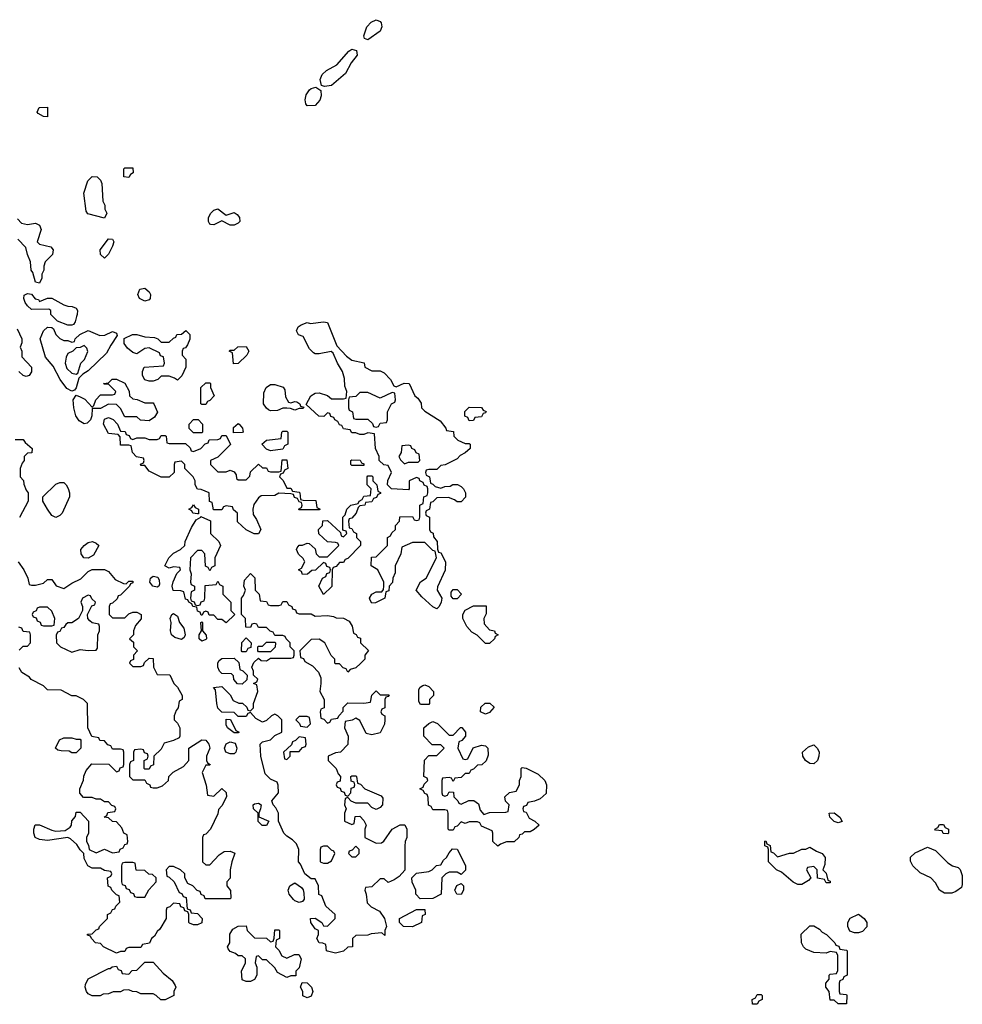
# Model space of a CAD drawing. Header units: inches. Extents: x 2601469 to 2753575, y 449403 to 582909.
# Tile 214 of 256: x 2622332 to 2626982, y 536606 to 541466. Entities that reach past the tile are written whole.
import ezdxf

# ---------------------------------------------------------------- set-up
doc = ezdxf.new("R2010")
doc.units = ezdxf.units.IN
doc.header["$MEASUREMENT"] = 0
doc.layers.add('C6523', color=7, linetype='Continuous')
doc.layers.add('C6524', color=7, linetype='Continuous')

msp = doc.modelspace()

# ---------------------------------------------------------------- linework, layer by layer
at = {"layer": 'C6523', "color": 4, "elevation": 36}
for points in [[(2622613, 540000), (2622605.4, 539974.6), (2622598, 539962), (2622590, 539958), (2622570, 539958), (2622518, 539978), (2622496, 540000)], [(2622319.8, 539939.8), (2622342, 539890), (2622342, 539870), (2622334, 539850), (2622342, 539830), (2622342, 539802), (2622391, 539750), (2622390, 539728), (2622378, 539710), (2622364.7, 539704.7), (2622349.1, 539709.1), (2622328, 539730)], [(2622310, 539394), (2622350, 539394), (2622359.6, 539379.6), (2622394, 539350), (2622392, 539328), (2622370, 539326), (2622354, 539310), (2622354, 539290), (2622343.6, 539276.4), (2622334, 539250), (2622334, 539210), (2622351.6, 539191.6), (2622352.7, 539172.7), (2622363.6, 539143.6), (2622374, 539130), (2622374, 539090), (2622330.9, 539009.1)], [(2622324.7, 538790), (2622352, 538750), (2622372, 538710), (2622378, 538678), (2622390, 538674), (2622410, 538674), (2622450, 538684.7), (2622470, 538702), (2622490, 538702), (2622511.3, 538671.3), (2622550, 538658), (2622590, 538684.7), (2622634, 538706), (2622670, 538742), (2622690, 538752), (2622750, 538752), (2622770, 538742), (2622802.8, 538702.8), (2622843.6, 538683.6), (2622858, 538682), (2622870, 538694), (2622890, 538694), (2622890, 538686), (2622878, 538682), (2622874, 538670), (2622830, 538626), (2622818, 538622), (2622812.7, 538607.3), (2622790, 538586), (2622778, 538582), (2622774, 538570), (2622774, 538530), (2622790, 538514), (2622850, 538514), (2622870, 538534), (2622890, 538542), (2622910, 538542), (2622932, 538530), (2622931.6, 538508.4), (2622903.6, 538476.4), (2622894, 538450), (2622894, 538430), (2622874, 538410), (2622892.7, 538392.7), (2622894, 538370), (2622914, 538350), (2622894, 538330), (2622892.7, 538307.3), (2622878, 538302), (2622874, 538290), (2622890, 538274), (2622930, 538274), (2622942, 538278), (2622947.3, 538292.7), (2622970, 538314), (2622990, 538312), (2622992, 538270), (2623010, 538234), (2623072, 538232), (2623092, 538190), (2623110, 538172), (2623134, 538130), (2623134, 538110), (2623118, 538102), (2623114, 538070), (2623103.6, 538056.4), (2623094, 538030), (2623094, 538010), (2623110, 537994), (2623122, 537970), (2623122, 537930), (2623118, 537922), (2623091.6, 537908.4), (2623044.7, 537895.3), (2623030, 537866), (2622994, 537830), (2622991.6, 537788.4), (2622978, 537782), (2622970, 537766), (2622950, 537766), (2622946, 537770), (2622946, 537810), (2622962, 537818), (2622966, 537830), (2622962, 537842), (2622947.3, 537847.3), (2622942, 537862), (2622930, 537866), (2622898, 537862), (2622894, 537850), (2622894, 537810), (2622878, 537802), (2622874, 537790), (2622874, 537730), (2622890, 537714), (2622950, 537714), (2622958, 537698), (2622974, 537690), (2622978, 537678), (2622990, 537674), (2623010, 537674), (2623036.4, 537683.6), (2623066, 537710), (2623068, 537730), (2623088.9, 537751.1), (2623140.4, 537779.6), (2623166, 537810), (2623166, 537870), (2623230, 537911), (2623251, 537910), (2623264.7, 537890), (2623270.8, 537870), (2623254, 537830), (2623254, 537810), (2623258, 537798), (2623272, 537790), (2623270, 537786), (2623250, 537786), (2623232, 537750), (2623252, 537688), (2623258, 537638), (2623290, 537634), (2623330, 537671), (2623350, 537652), (2623352, 537630), (2623330, 537586), (2623312, 537568), (2623310, 537546), (2623274, 537470), (2623250, 537446), (2623238, 537442), (2623234, 537430), (2623234, 537310), (2623250, 537294), (2623270, 537294), (2623316.4, 537343.6), (2623340.4, 537359.6), (2623370, 537362), (2623392.7, 537352.7), (2623378, 537310), (2623371, 537270), (2623371.1, 537228.9), (2623354, 537210), (2623354, 537190), (2623372.7, 537167.3), (2623374, 537130), (2623370, 537126), (2623247.3, 537127.3), (2623242, 537142), (2623227.3, 537147.3), (2623222, 537162), (2623207.3, 537167.3), (2623186, 537190), (2623162, 537202), (2623146, 537230), (2623146, 537250), (2623126, 537270), (2623090, 537286), (2623070, 537286), (2623054, 537270), (2623058, 537238), (2623070, 537234), (2623094, 537210), (2623118, 537158), (2623132.7, 537152.7), (2623138, 537138), (2623152.7, 537132.7), (2623158, 537078), (2623172.7, 537072.7), (2623178, 537058), (2623210, 537054), (2623232, 537030), (2623231.1, 537008.9), (2623210, 536998), (2623190, 536998), (2623170, 537006), (2623166, 537010), (2623166, 537050), (2623162, 537062), (2623147.3, 537067.3), (2623142, 537082), (2623127.3, 537087.3), (2623122, 537102), (2623090, 537106), (2623072.7, 537087.3), (2623058, 537082), (2623054, 537070), (2623054, 537030), (2623023.6, 536976.4), (2623010, 536966), (2622996.9, 536943.1), (2622982, 536930), (2622972.7, 536907.3), (2622938, 536902), (2622930, 536886), (2622870, 536886), (2622858, 536882), (2622850, 536866), (2622830, 536866), (2622810, 536858), (2622746, 536890), (2622730, 536906), (2622706, 536910), (2622686, 536930), (2622682, 536942), (2622667.3, 536947.3), (2622667.3, 536952.7), (2622690, 536954), (2622710, 536974), (2622722, 536978), (2622726, 536990), (2622766, 537030), (2622766, 537050), (2622782, 537058), (2622790, 537074), (2622802, 537078), (2622806, 537090), (2622826, 537110), (2622822, 537142), (2622810, 537146), (2622786, 537170), (2622782, 537182), (2622768.4, 537188.4), (2622766, 537230), (2622782, 537238), (2622786, 537250), (2622782, 537262), (2622750, 537266), (2622730, 537278), (2622690, 537278), (2622668.9, 537288.9), (2622650, 537326), (2622648, 537350), (2622630, 537368), (2622614.6, 537394.6), (2622583.1, 537423.1), (2622570, 537428.7), (2622470, 537414), (2622430, 537419), (2622408.7, 537430), (2622402, 537450), (2622402, 537470), (2622408.9, 537491.1), (2622430, 537492), (2622490, 537464.7), (2622510, 537461), (2622556.4, 537463.6), (2622580.4, 537479.6), (2622588, 537490), (2622588.9, 537511.1), (2622607.3, 537532.7), (2622610, 537554), (2622630, 537554), (2622672, 537510), (2622672, 537450), (2622662, 537430), (2622662, 537410), (2622671.6, 537391.6), (2622674, 537370), (2622710, 537354), (2622750, 537372), (2622790, 537354), (2622822, 537358), (2622828, 537372), (2622842, 537378), (2622850, 537394), (2622862, 537398), (2622866, 537410), (2622862, 537442), (2622846, 537450), (2622836.4, 537476.4), (2622810, 537506), (2622790, 537508), (2622770, 537526), (2622748, 537530), (2622762, 537538), (2622767.3, 537552.7), (2622802, 537558), (2622806, 537570), (2622802, 537582), (2622787.3, 537587.3), (2622770, 537606), (2622750, 537606), (2622730, 537618), (2622710, 537618), (2622690, 537626), (2622647.3, 537627.3), (2622628, 537648), (2622628, 537670), (2622647.3, 537712.7), (2622648.4, 537731.6), (2622660.4, 537759.6), (2622687.3, 537792.7), (2622771.6, 537791.6), (2622810, 537754), (2622822, 537758), (2622827.3, 537772.7), (2622842, 537778), (2622846, 537790), (2622846, 537850), (2622842, 537862), (2622830, 537866), (2622790, 537866), (2622782, 537882), (2622767.3, 537887.3), (2622750, 537906), (2622727.3, 537907.3), (2622722, 537922), (2622687.3, 537927.3), (2622668, 537970), (2622666, 538090), (2622646, 538110), (2622610, 538128), (2622590, 538128), (2622536.4, 538156.4), (2622470, 538158), (2622450, 538178), (2622389.1, 538209.1), (2622380.4, 538220.4), (2622343.1, 538243.1), (2622330, 538266)], [(2622330, 538354), (2622350, 538374), (2622370, 538374), (2622386, 538390), (2622386, 538430), (2622382, 538442), (2622350, 538446), (2622342, 538462), (2622327.3, 538467.3)]]:
    msp.add_lwpolyline(points, dxfattribs=at)
for points in [[(2624070, 539732), (2624110, 539732), (2624130, 539722), (2624162, 539690), (2624178, 539658), (2624190, 539654), (2624228.9, 539671.1), (2624254, 539670), (2624282, 539610), (2624296.9, 539596.9), (2624312.7, 539572.7), (2624314, 539550), (2624330, 539534), (2624406.4, 539486.4), (2624434, 539450), (2624438, 539438), (2624472.7, 539432.7), (2624474, 539410), (2624494, 539390), (2624530, 539374), (2624550, 539374), (2624554, 539370), (2624554, 539350), (2624530, 539328), (2624505.4, 539314.6), (2624490, 539298), (2624431.6, 539268.4), (2624410, 539266), (2624390, 539246), (2624350, 539246), (2624338, 539242), (2624334, 539230), (2624338, 539218), (2624354, 539210), (2624358, 539178), (2624370, 539174), (2624382, 539162), (2624410, 539154), (2624430, 539162), (2624456.4, 539163.6), (2624468.9, 539171.1), (2624491.1, 539171.1), (2624510, 539162), (2624522, 539150), (2624532, 539130), (2624531.6, 539108.4), (2624510, 539086), (2624490, 539086), (2624476.4, 539096.4), (2624447.3, 539107.3), (2624390, 539106), (2624370, 539086), (2624358, 539082), (2624354, 539050), (2624338, 539042), (2624334, 539030), (2624338, 539018), (2624354, 539010), (2624354, 538950), (2624358, 538938), (2624371.6, 538931.6), (2624372.7, 538912.7), (2624392, 538890), (2624392.7, 538852.7), (2624398, 538838), (2624410, 538834), (2624432, 538790), (2624431.6, 538748.4), (2624392.7, 538667.3), (2624392, 538650), (2624414, 538610), (2624412, 538590), (2624402, 538570), (2624390, 538558), (2624370, 538568), (2624316.4, 538616.4), (2624288, 538650), (2624308.9, 538691.1), (2624338, 538710), (2624388, 538810), (2624382, 538842), (2624370, 538846), (2624330, 538886), (2624270, 538886), (2624218, 538862), (2624212, 538830), (2624184.7, 538770), (2624183.6, 538736.4), (2624172, 538710), (2624171.6, 538688.4), (2624154, 538670), (2624152.7, 538647.3), (2624138, 538642), (2624134, 538610), (2624087.3, 538587.3), (2624070, 538586), (2624060.4, 538600.4), (2624058, 538610), (2624068.9, 538631.1), (2624090, 538642), (2624118, 538642), (2624127.3, 538652.7), (2624128, 538670), (2624128, 538690), (2624098, 538750), (2624066, 538770), (2624067.3, 538812.7), (2624090, 538814), (2624146, 538870), (2624146, 538910), (2624162, 538918), (2624167.3, 538932.7), (2624186, 538950), (2624186, 538970), (2624206, 538990), (2624207.3, 539012.7), (2624270, 539014), (2624278, 538998), (2624290, 538994), (2624302, 538998), (2624306, 539010), (2624306, 539070), (2624322, 539078), (2624326, 539110), (2624342, 539118), (2624346, 539130), (2624346, 539150), (2624342, 539162), (2624328, 539168), (2624322, 539182), (2624306, 539190), (2624302, 539202), (2624290, 539206), (2624254, 539190), (2624254, 539150), (2624250, 539146), (2624166, 539150), (2624146, 539170), (2624148.4, 539191.6), (2624166, 539230), (2624150, 539266), (2624128.4, 539268.4), (2624106, 539290), (2624106, 539310), (2624088, 539350), (2624082, 539422), (2624050, 539426), (2624030, 539418), (2624010, 539418), (2623990, 539426), (2623970, 539426), (2623962, 539442), (2623930, 539446), (2623922, 539462), (2623910, 539466), (2623902, 539482), (2623886, 539490), (2623882, 539502), (2623867.3, 539507.3), (2623862, 539522), (2623850, 539526), (2623832, 539508), (2623808.4, 539508.4), (2623746, 539566), (2623768, 539610), (2623790, 539622), (2623810, 539624.7), (2623851.1, 539611.1), (2623870, 539594), (2623930, 539594), (2623942, 539598), (2623946, 539630), (2623936.4, 539656.4), (2623934.6, 539694.6), (2623924, 539730), (2623899, 539770), (2623879, 539819), (2623868.4, 539828.4), (2623810, 539816), (2623790, 539817.2), (2623782, 539822), (2623761.2, 539841.2), (2623730, 539902), (2623708, 539910), (2623698, 539930), (2623706, 539950), (2623720.4, 539959.6), (2623750, 539971.3), (2623766, 539966), (2623830, 539974.8), (2623850.6, 539970.6), (2623896, 539856), (2623944.9, 539804.9), (2623970, 539784.7), (2624031.3, 539771.3), (2624034, 539750)], [(2622550, 539882), (2622570, 539882), (2622590, 539874), (2622602, 539878), (2622606, 539890), (2622628, 539912), (2622670, 539931.3), (2622727.5, 539907.5), (2622751.7, 539908.3), (2622790, 539926), (2622810, 539918), (2622813.7, 539906.3), (2622781, 539859), (2622760.9, 539819.1), (2622670, 539732.3), (2622644, 539716), (2622624, 539696), (2622610, 539648), (2622602.8, 539637.2), (2622590, 539632.7), (2622565.1, 539645.1), (2622531.6, 539690), (2622496.4, 539756.4), (2622460.1, 539800.1), (2622432.8, 539890), (2622450, 539930.8), (2622470, 539947.3), (2622490, 539946), (2622499.1, 539939.1), (2622510, 539912), (2622530, 539892)], [(2623110, 539686), (2623096.4, 539696.4), (2623070, 539706), (2623030, 539706), (2623014, 539690), (2622990, 539682), (2622970, 539682), (2622948.7, 539688.7), (2622938, 539710), (2622938, 539730), (2622946, 539750), (2623042, 539758), (2623046, 539770), (2623042, 539802), (2623027.3, 539807.3), (2623022, 539822), (2622970, 539846), (2622950, 539842), (2622910, 539817.2), (2622890, 539823.7), (2622863.9, 539843.9), (2622847.7, 539867.7), (2622847.2, 539892.8), (2622888.4, 539911.6), (2622910, 539912.2), (2622950, 539901), (2622996.9, 539896.9), (2623014, 539890), (2623030, 539874), (2623070, 539874), (2623090, 539894), (2623102, 539898), (2623107.3, 539912.7), (2623130, 539914), (2623152, 539932), (2623172, 539912), (2623171.1, 539888.9), (2623159.6, 539860.4), (2623150, 539846), (2623138, 539842), (2623134, 539830), (2623134, 539810), (2623152, 539790), (2623152, 539750), (2623131.6, 539708.4)], [(2622650, 539858), (2622630, 539848), (2622610, 539846), (2622594, 539830), (2622570, 539818), (2622560.7, 539799.3), (2622556.3, 539770), (2622564.6, 539744.6), (2622590, 539720.5), (2622610, 539716), (2622618.6, 539721.4), (2622633.2, 539770), (2622651.5, 539788.5), (2622668.7, 539828.7), (2622664, 539844)], [(2623387.3, 539767.3), (2623382, 539822), (2623366, 539830), (2623370, 539834), (2623390, 539834), (2623408.4, 539851.6), (2623450, 539852), (2623462, 539830), (2623452, 539810), (2623410, 539768)], [(2622950, 539574), (2622990, 539574), (2622994, 539570), (2623011.6, 539528.4), (2622996.9, 539503.1), (2622970, 539486), (2622928.4, 539488.4), (2622910, 539506), (2622850, 539506), (2622830, 539546), (2622810, 539566), (2622770, 539568), (2622730, 539546), (2622690, 539546), (2622687.3, 539510), (2622680.7, 539490), (2622665.5, 539474.5), (2622650, 539471.8), (2622625.9, 539485.9), (2622609.8, 539509.8), (2622599.1, 539550), (2622595.1, 539590), (2622610, 539612), (2622630, 539604.9), (2622652.8, 539592.8), (2622690, 539554), (2622698, 539562), (2622708, 539590), (2622730, 539614), (2622790, 539614), (2622802, 539618), (2622806, 539630), (2622770, 539666), (2622750, 539666), (2622746, 539670), (2622770, 539674), (2622788.4, 539691.6), (2622810, 539691.3), (2622851.1, 539671.1), (2622871.6, 539631.6), (2622874, 539610), (2622890, 539594), (2622911.6, 539591.6)], [(2623230, 539566), (2623226, 539570), (2623226, 539650), (2623250, 539674), (2623270, 539674), (2623274, 539670), (2623274, 539650), (2623292, 539610), (2623270, 539586), (2623258, 539582), (2623250, 539566)], [(2623670, 539574), (2623690, 539582), (2623699.6, 539579.6), (2623714, 539570), (2623718, 539558), (2623734, 539554), (2623730, 539546), (2623710, 539546), (2623690, 539538), (2623667.3, 539547.3), (2623650, 539548), (2623630, 539548), (2623603.6, 539536.4), (2623570, 539535.3), (2623560.2, 539540.2), (2623548.9, 539548.9), (2623535.3, 539570), (2623536.4, 539623.6), (2623548, 539650), (2623570, 539664.7), (2623590, 539664.7), (2623631.6, 539651.6), (2623639.6, 539639.6), (2623643.6, 539603.6), (2623658, 539578)], [(2624170, 539626), (2624110, 539598), (2624050, 539626), (2624010, 539626), (2623990, 539606), (2623958, 539602), (2623954, 539590), (2623954, 539550), (2623958, 539538), (2623974, 539530), (2623978, 539498), (2623990, 539494), (2624050, 539494), (2624072.7, 539472.7), (2624078, 539458), (2624090, 539454), (2624102, 539458), (2624110, 539474), (2624142, 539478), (2624146, 539490), (2624146, 539530), (2624166, 539570), (2624182, 539578), (2624186, 539590), (2624182, 539622)], [(2624550, 539486), (2624542, 539502), (2624528.4, 539508.4), (2624528.4, 539531.6), (2624550, 539554), (2624610, 539552), (2624618, 539538), (2624632.7, 539532.7), (2624630, 539526), (2624618, 539522), (2624610, 539506), (2624578, 539502), (2624570, 539488)], [(2622890, 539394), (2622910, 539402), (2622950, 539402), (2622970, 539394), (2623010, 539394), (2623022, 539398), (2623030, 539414), (2623050, 539414), (2623054, 539410), (2623058, 539378), (2623070, 539374), (2623150, 539374), (2623172.7, 539352.7), (2623178, 539338), (2623190, 539334), (2623226, 539350), (2623247.3, 539372.7), (2623262, 539378), (2623267.3, 539392.7), (2623310, 539394), (2623322, 539398), (2623330, 539414), (2623350, 539414), (2623371.6, 539368.4), (2623310, 539306), (2623274, 539290), (2623274, 539270), (2623310, 539234), (2623350, 539234), (2623370, 539242), (2623390, 539234), (2623399.6, 539219.6), (2623402, 539202), (2623410, 539194), (2623450, 539194), (2623467.3, 539212.7), (2623470, 539234), (2623510, 539272), (2623530, 539254), (2623550, 539254), (2623558, 539238), (2623570, 539234), (2623610, 539234), (2623622, 539238), (2623627.3, 539292.7), (2623650, 539294), (2623654, 539250), (2623638, 539242), (2623632, 539228), (2623618, 539222), (2623614, 539210), (2623631.6, 539191.6), (2623650, 539154), (2623670, 539154), (2623678, 539138), (2623710, 539134), (2623714, 539130), (2623718, 539098), (2623730, 539094), (2623792.7, 539092.7), (2623798, 539058), (2623814, 539050), (2623810, 539046), (2623710, 539046), (2623708, 539050), (2623722, 539058), (2623726, 539070), (2623722, 539082), (2623710, 539086), (2623702, 539102), (2623688, 539108), (2623682, 539122), (2623670, 539126), (2623610, 539128), (2623590, 539118), (2623523.6, 539116.4), (2623510, 539106), (2623486.4, 539073.6), (2623482, 539050), (2623483.6, 539023.6), (2623499.6, 538999.6), (2623522, 538950), (2623510, 538928), (2623488.4, 538928.4), (2623450, 538948), (2623407.3, 538987.3), (2623406, 539030), (2623387.3, 539047.3), (2623382, 539062), (2623350, 539066), (2623338, 539062), (2623330, 539046), (2623287.3, 539047.3), (2623282, 539082), (2623268.4, 539088.4), (2623266, 539130), (2623227.3, 539147.3), (2623208.9, 539148.9), (2623198, 539170), (2623198, 539190), (2623188, 539210), (2623146, 539250), (2623146, 539270), (2623130, 539286), (2623098, 539282), (2623094, 539270), (2623094, 539230), (2623070, 539208), (2623030, 539208), (2622970, 539238), (2622950, 539266), (2622930, 539266), (2622927.3, 539272.7), (2622942, 539278), (2622946, 539290), (2622942, 539302), (2622908, 539308), (2622888, 539330), (2622882, 539362), (2622870, 539366), (2622830, 539366), (2622827.3, 539407.3), (2622818, 539418), (2622770, 539424), (2622745.2, 539470), (2622750, 539494), (2622770, 539502), (2622792.7, 539492.7), (2622814, 539470), (2622830, 539434), (2622852.7, 539432.7), (2622858, 539418), (2622872.7, 539412.7), (2622878, 539398)], [(2623190, 539426), (2623168.4, 539448.4), (2623168, 539470), (2623190, 539492), (2623212.7, 539492.7), (2623234, 539470), (2623234, 539430), (2623230, 539426)], [(2623387.3, 539427.3), (2623387.3, 539452.7), (2623410, 539472), (2623414, 539470), (2623432, 539450), (2623434, 539430), (2623430, 539428)], [(2623570, 539338), (2623550, 539346), (2623526, 539370), (2623548.9, 539391.1), (2623622, 539398), (2623626, 539430), (2623630, 539434), (2623650, 539434), (2623654, 539430), (2623654, 539370), (2623638, 539362), (2623630, 539346)], [(2624250, 539366), (2624218, 539362), (2624214, 539330), (2624202, 539310), (2624210, 539294), (2624230, 539274), (2624250, 539282), (2624290, 539282), (2624298, 539282), (2624306, 539290), (2624302, 539322), (2624288, 539328), (2624282, 539342), (2624266, 539350), (2624262, 539362)], [(2623970, 539266), (2623966, 539270), (2623966, 539290), (2623970, 539294), (2624011.6, 539291.6), (2624018, 539278), (2624030, 539274), (2624030, 539266)], [(2623830, 538628), (2623808, 538670), (2623826, 538710), (2623842, 538718), (2623847.3, 538732.7), (2623862, 538738), (2623866, 538750), (2623862, 538762), (2623847.3, 538767.3), (2623842, 538782), (2623830, 538786), (2623791.6, 538748.4), (2623772.7, 538747.3), (2623751.6, 538728.4), (2623727.3, 538727.3), (2623722, 538742), (2623708, 538750), (2623722, 538758), (2623738, 538790), (2623730, 538806), (2623707.3, 538827.3), (2623698, 538850), (2623700.4, 538859.6), (2623710, 538872), (2623727.3, 538872.7), (2623750, 538882), (2623759.6, 538879.6), (2623790, 538854), (2623794, 538830), (2623810, 538814), (2623850, 538814), (2623906, 538870), (2623902, 538882), (2623890, 538886), (2623850, 538888), (2623808.4, 538928.4), (2623806, 538950), (2623826, 538970), (2623827.3, 538992.7), (2623850, 538994), (2623914, 538934), (2623918, 538918), (2623930, 538914), (2623946, 538930), (2623942, 538942), (2623926, 538946), (2623926, 539010), (2623938, 539022), (2623946, 539050), (2623966, 539070), (2624002, 539078), (2624006, 539090), (2624022, 539098), (2624030, 539114), (2624062, 539118), (2624066, 539150), (2624046, 539170), (2624046, 539210), (2624050, 539214), (2624070, 539214), (2624074, 539210), (2624074, 539190), (2624094, 539170), (2624098, 539138), (2624112.7, 539132.7), (2624112.7, 539127.3), (2624098, 539122), (2624092.7, 539107.3), (2624078, 539102), (2624070, 539086), (2624038, 539082), (2624034, 539070), (2624010, 539066), (2624002, 539058), (2623992, 539030), (2623970, 539006), (2623958, 539002), (2623954, 538990), (2623958, 538958), (2623970, 538954), (2623978, 538938), (2623994, 538930), (2623994, 538910), (2624014, 538890), (2624014, 538870), (2623950, 538806), (2623938, 538802), (2623930, 538786), (2623910, 538786), (2623892.7, 538767.3), (2623878, 538762), (2623874, 538750), (2623871.6, 538668.4)], [(2622510, 539008), (2622490, 539018), (2622468.7, 539050), (2622446, 539090), (2622446, 539110), (2622510, 539174), (2622530, 539182), (2622550, 539182), (2622562, 539170), (2622571.1, 539151.1), (2622578, 539130), (2622578, 539110), (2622542, 539030), (2622530, 539018)], [(2623210, 539026), (2623186, 539030), (2623182, 539042), (2623166, 539050), (2623182, 539058), (2623190, 539072), (2623198, 539058), (2623214, 539050), (2623214, 539026)], [(2623270, 538746), (2623262, 538762), (2623248.4, 538768.4), (2623246, 538830), (2623230, 538846), (2623210, 538846), (2623174, 538810), (2623172, 538750), (2623178, 538730), (2623174, 538690), (2623178, 538678), (2623194, 538670), (2623194, 538650), (2623178, 538642), (2623174, 538610), (2623178, 538598), (2623192.7, 538592.7), (2623198, 538578), (2623210, 538574), (2623222, 538578), (2623227.3, 538592.7), (2623242, 538598), (2623246, 538610), (2623247.3, 538672.7), (2623302, 538678), (2623310, 538694), (2623318, 538678), (2623334, 538670), (2623334, 538630), (2623374, 538590), (2623374, 538550), (2623394, 538530), (2623350, 538488), (2623330, 538506), (2623310, 538506), (2623290, 538526), (2623267.3, 538527.3), (2623262, 538542), (2623250, 538546), (2623238, 538542), (2623232.7, 538527.3), (2623227.3, 538527.3), (2623222, 538542), (2623210, 538546), (2623206, 538566), (2623186, 538570), (2623182, 538582), (2623166, 538590), (2623162, 538602), (2623150, 538606), (2623142, 538642), (2623127.3, 538647.3), (2623088.7, 538648.7), (2623084, 538670), (2623088.9, 538691.1), (2623108, 538732), (2623126, 538750), (2623122, 538762), (2623090, 538766), (2623070, 538758), (2623048, 538770), (2623068, 538810), (2623090, 538832), (2623126, 538850), (2623146, 538870), (2623148, 538890), (2623180.2, 538959.8), (2623203.1, 538996.9), (2623226, 539010), (2623226, 539014), (2623272.7, 538992.7), (2623274, 538930), (2623314, 538890), (2623322, 538870), (2623294, 538810), (2623294, 538770), (2623278, 538762)], [(2622670, 538808), (2622648, 538810), (2622635.3, 538830), (2622634, 538850), (2622650, 538871), (2622670, 538884.7), (2622690.9, 538890.9), (2622710, 538882), (2622722, 538870), (2622696.9, 538823.1)], [(2623010, 538665.2), (2622989.5, 538669.5), (2622974, 538690), (2622977.2, 538710), (2622990, 538719.1), (2623013.4, 538713.4), (2623019.8, 538699.8), (2623021, 538679), (2623018, 538670)], [(2623570, 538574), (2623610, 538574), (2623622, 538578), (2623630, 538594), (2623650, 538594), (2623658, 538578), (2623674, 538570), (2623678, 538558), (2623692.7, 538552.7), (2623698, 538538), (2623710, 538534), (2623770, 538534), (2623790, 538522), (2623850, 538524.7), (2623879.6, 538519.6), (2623892.7, 538512.7), (2623930, 538512), (2623956.9, 538496.9), (2623971.6, 538471.6), (2623978, 538438), (2623992, 538432), (2623998, 538418), (2624012.7, 538412.7), (2624014, 538390), (2624052, 538352), (2624034, 538330), (2624034, 538310), (2624012.7, 538287.3), (2623990, 538266), (2623962, 538258), (2623950, 538246), (2623942, 538262), (2623927.3, 538267.3), (2623910, 538286), (2623890, 538286), (2623886, 538290), (2623886, 538310), (2623868.4, 538328.4), (2623838, 538390), (2623810, 538408), (2623770, 538406), (2623714, 538350), (2623718, 538318), (2623732, 538312), (2623738, 538298), (2623776.9, 538276.9), (2623805.4, 538245.4), (2623816.9, 538216.9), (2623818, 538190), (2623812, 538150), (2623834, 538110), (2623834, 538070), (2623818, 538062), (2623814, 538050), (2623818, 538018), (2623832.7, 538012.7), (2623850, 537994), (2623862, 537998), (2623870, 538014), (2623902, 538018), (2623906, 538030), (2623927.3, 538052.7), (2623928.4, 538071.6), (2623950, 538094), (2624030, 538092), (2624062, 538098), (2624068.4, 538131.6), (2624090, 538154), (2624110, 538134), (2624154, 538134), (2624150, 538126), (2624138, 538122), (2624134, 538110), (2624134, 538070), (2624118, 538062), (2624114, 538050), (2624118, 538038), (2624134, 538030), (2624134, 538010), (2624131.6, 537988.4), (2624110, 537946), (2624070, 537935.3), (2624042, 537942), (2624010, 538006), (2623990, 538018), (2623971.6, 538008.4), (2623938, 538002), (2623934, 537970), (2623952, 537930), (2623951.6, 537888.4), (2623914, 537850), (2623890, 537848), (2623854, 537830), (2623854, 537810), (2623894, 537770), (2623903.6, 537743.6), (2623914, 537730), (2623912.7, 537707.3), (2623898, 537702), (2623894, 537690), (2623898, 537678), (2623912.7, 537672.7), (2623918, 537658), (2623932.7, 537652.7), (2623938, 537638), (2623950, 537634), (2623966, 537650), (2623967.3, 537672.7), (2623982, 537678), (2623986, 537690), (2623982, 537702), (2623967.3, 537707.3), (2623966, 537730), (2623970, 537734), (2623990, 537734), (2623994, 537730), (2623998, 537698), (2624012.7, 537692.7), (2624034, 537670), (2624115.3, 537635.3), (2624123.6, 537623.6), (2624122, 537590), (2624110, 537578), (2624090, 537568), (2624070, 537578), (2624050, 537598), (2623990, 537598), (2623968, 537608), (2623950, 537626), (2623938, 537622), (2623934, 537590), (2623942, 537570), (2623934, 537550), (2623934, 537510), (2623970, 537494), (2623982, 537498), (2623987.3, 537532.7), (2624010, 537534), (2624030, 537514), (2624042, 537490), (2624034, 537470), (2624034, 537430), (2624090, 537402), (2624116.4, 537403.6), (2624128.4, 537411.6), (2624168.9, 537471.1), (2624208.4, 537491.6), (2624231.6, 537491.6), (2624242, 537470), (2624242, 537430), (2624234, 537410), (2624232.7, 537387.3), (2624232.7, 537267.3), (2624203.6, 537236.4), (2624179.6, 537220.4), (2624150, 537208), (2624130, 537226), (2624110, 537226), (2624070, 537186), (2624038, 537182), (2624034, 537170), (2624042, 537150), (2624046.4, 537106.4), (2624066.4, 537086.4), (2624106.4, 537066.4), (2624132, 537030), (2624142, 536990), (2624134, 536970), (2624134, 536946), (2624118, 536958), (2624066, 536954), (2624050, 536948), (2623990, 536946), (2623974, 536930), (2623974, 536890), (2623950, 536888), (2623930, 536868.7), (2623890, 536859), (2623850, 536868), (2623846, 536870), (2623842, 536902), (2623828, 536908), (2623810, 536908.7), (2623798, 536930), (2623806, 536950), (2623806, 536970), (2623790, 536978), (2623768.7, 537010), (2623766, 537030), (2623790, 537031.3), (2623822, 537010), (2623830, 536994), (2623850, 536992), (2623888, 537030), (2623888, 537050), (2623842, 537090), (2623822, 537142), (2623808.4, 537148.4), (2623806, 537190), (2623790, 537226), (2623770, 537226), (2623738, 537250), (2623718, 537298), (2623708, 537310), (2623709.3, 537370), (2623698, 537398), (2623678.6, 537418.6), (2623650, 537435.3), (2623635.3, 537450), (2623608, 537510), (2623609, 537550), (2623595.5, 537575.5), (2623582, 537590), (2623575.3, 537610), (2623608, 537650), (2623607.3, 537687.3), (2623602, 537702), (2623570, 537718), (2623543.7, 537743.7), (2623521.2, 537830), (2623518, 537890), (2623530, 537902), (2623570, 537912), (2623590, 537932), (2623626, 537950), (2623626, 538010), (2623606, 538030), (2623590, 538038), (2623574, 538030), (2623550, 538006), (2623530, 537998), (2623496.4, 538016.4), (2623470, 538046), (2623458, 538042), (2623450, 538026), (2623410, 538026), (2623390, 538046), (2623330, 538048), (2623310, 538068), (2623304, 538090), (2623298, 538158), (2623288, 538170), (2623330, 538174), (2623370, 538134), (2623384.7, 538104.7), (2623412.7, 538092.7), (2623431.6, 538091.6), (2623452.7, 538072.7), (2623458, 538058), (2623470, 538054), (2623486, 538070), (2623486, 538090), (2623506, 538150), (2623502, 538182), (2623486, 538190), (2623502, 538198), (2623506, 538210), (2623486, 538230), (2623486, 538250), (2623478, 538270), (2623487.3, 538292.7), (2623510, 538314), (2623523.6, 538303.6), (2623550, 538302), (2623570, 538314), (2623670, 538314), (2623682, 538318), (2623686, 538330), (2623686, 538350), (2623666, 538370), (2623666, 538390), (2623646, 538410), (2623642, 538422), (2623630, 538426), (2623590, 538426), (2623582, 538442), (2623567.3, 538447.3), (2623550, 538466), (2623510, 538466), (2623502, 538482), (2623490, 538486), (2623478, 538482), (2623470, 538466), (2623447.3, 538467.3), (2623446, 538510), (2623426, 538530), (2623426, 538610), (2623436.4, 538623.6), (2623446, 538650), (2623438, 538670), (2623440.4, 538699.6), (2623470, 538732), (2623491.6, 538711.6), (2623494, 538650), (2623514, 538630), (2623518, 538598), (2623550, 538594), (2623558, 538578)], [(2624470, 538608), (2624460.4, 538620.4), (2624460.4, 538639.6), (2624470, 538654), (2624490, 538654), (2624512, 538630), (2624490, 538608)], [(2622670, 538626), (2622642, 538610), (2622634, 538590), (2622642, 538570), (2622642, 538550), (2622622, 538510), (2622590, 538488.7), (2622570, 538488), (2622559.6, 538480.4), (2622550, 538466), (2622538, 538462), (2622530, 538446), (2622518, 538442), (2622512.7, 538427.3), (2622514, 538390), (2622534, 538370), (2622590, 538344.7), (2622630, 538358), (2622670, 538352), (2622710, 538354), (2622716.4, 538363.6), (2622718, 538430), (2622726, 538450), (2622726, 538470), (2622722, 538482), (2622690, 538488), (2622678, 538498), (2622668, 538510), (2622666, 538530), (2622687.3, 538572.7), (2622702, 538578), (2622706, 538590), (2622687.3, 538607.3), (2622682, 538622)], [(2622470, 538566), (2622430, 538566), (2622418, 538562), (2622412.7, 538547.3), (2622398, 538542), (2622394, 538530), (2622398, 538518), (2622412.7, 538512.7), (2622418, 538498), (2622432.7, 538492.7), (2622438, 538478), (2622450, 538474), (2622490, 538474), (2622502, 538478), (2622506, 538510), (2622490, 538546)], [(2624630, 538386), (2624588.4, 538428.4), (2624563.1, 538443.1), (2624538, 538470), (2624518, 538510), (2624518, 538530), (2624530, 538552), (2624570, 538572), (2624632.7, 538572.7), (2624632.7, 538532.7), (2624622, 538510), (2624623.6, 538483.6), (2624650, 538454), (2624674, 538450), (2624678, 538438), (2624692, 538430), (2624678, 538422), (2624674, 538410), (2624650, 538386)], [(2623130, 538407.3), (2623097.1, 538417.1), (2623081.6, 538430), (2623075.6, 538450), (2623079, 538490), (2623074, 538510), (2623082, 538530), (2623090, 538534.8), (2623110, 538522), (2623121, 538490), (2623142, 538462), (2623148, 538430), (2623143, 538417)], [(2623230, 538398), (2623218, 538410), (2623218, 538430), (2623228.7, 538450), (2623226, 538490), (2623230, 538494), (2623234, 538490), (2623234, 538450), (2623252.7, 538427.3), (2623254, 538410), (2623250, 538406)], [(2623430, 538346), (2623426, 538350), (2623428.4, 538391.6), (2623450, 538414), (2623474, 538390), (2623472.7, 538367.3), (2623458, 538362), (2623450, 538346)], [(2623510, 538346), (2623506, 538350), (2623506, 538370), (2623510, 538374), (2623530, 538374), (2623550, 538394), (2623590, 538394), (2623594, 538390), (2623591.6, 538368.4), (2623570, 538346)], [(2623430, 538186), (2623407.3, 538187.3), (2623388.4, 538208.4), (2623387.3, 538227.3), (2623376.4, 538236.4), (2623330, 538238), (2623318, 538250), (2623309.2, 538270.8), (2623308.9, 538291.1), (2623316.4, 538303.6), (2623330, 538312), (2623390, 538314), (2623412.7, 538292.7), (2623418, 538258), (2623432.7, 538252.7), (2623454, 538230), (2623452.7, 538207.3)], [(2624310, 538086), (2624300.4, 538100.4), (2624300.4, 538159.6), (2624308, 538172), (2624320.4, 538179.6), (2624330, 538182), (2624350, 538174), (2624374, 538150), (2624374, 538130), (2624354, 538110), (2624354, 538090), (2624350, 538086)], [(2624630, 538038), (2624606, 538050), (2624607.3, 538072.7), (2624628, 538092), (2624651.6, 538091.6), (2624672, 538072), (2624650, 538046)], [(2623750, 538026), (2623710, 538026), (2623694, 538010), (2623712.7, 537992.7), (2623718, 537978), (2623750, 537974), (2623766, 537990), (2623762, 538022)], [(2623390, 537946), (2623358, 537970), (2623350, 537986), (2623350, 538014), (2623372, 538012), (2623398, 537958), (2623414, 537950), (2623410, 537946)], [(2624450, 537934), (2624470, 537934), (2624507.3, 537972.7), (2624512.7, 537972.7), (2624532, 537950), (2624532, 537930), (2624512.7, 537907.3), (2624498, 537902), (2624494, 537870), (2624518, 537818), (2624530, 537814), (2624542, 537818), (2624568.4, 537871.6), (2624610, 537884.7), (2624630, 537882), (2624642, 537870), (2624643.6, 537836.4), (2624632.7, 537807.3), (2624611.6, 537788.4), (2624590, 537786), (2624570, 537766), (2624558, 537762), (2624550, 537746), (2624530, 537746), (2624510, 537726), (2624478, 537722), (2624470, 537706), (2624462, 537722), (2624450, 537726), (2624418, 537722), (2624414, 537710), (2624414, 537650), (2624418, 537638), (2624430, 537634), (2624442, 537638), (2624450, 537654), (2624472.7, 537652.7), (2624474, 537630), (2624494, 537610), (2624498, 537598), (2624510, 537594), (2624548.4, 537611.6), (2624571.6, 537611.6), (2624595.3, 537595.3), (2624603.6, 537563.6), (2624622, 537542), (2624650, 537552), (2624730, 537554), (2624742, 537558), (2624746, 537590), (2624728.4, 537608.4), (2624726, 537630), (2624748.4, 537651.6), (2624782, 537658), (2624798, 537690), (2624798, 537710), (2624806, 537730), (2624806, 537770), (2624810, 537774), (2624830, 537772), (2624890, 537742), (2624922, 537710), (2624931.3, 537690), (2624930, 537646), (2624899.6, 537620.4), (2624871.6, 537608.4), (2624838, 537602), (2624832, 537588), (2624818, 537582), (2624814, 537570), (2624818, 537558), (2624830, 537554), (2624845.4, 537525.4), (2624874, 537510), (2624894, 537490), (2624870, 537468), (2624850, 537458), (2624822, 537458), (2624810, 537446), (2624798, 537442), (2624794, 537430), (2624771.6, 537408.4), (2624732.7, 537407.3), (2624703.6, 537396.4), (2624690, 537386), (2624666, 537410), (2624666, 537450), (2624662, 537462), (2624610, 537486), (2624602, 537502), (2624590, 537506), (2624550, 537506), (2624530, 537498), (2624510, 537506), (2624490, 537486), (2624478, 537482), (2624470, 537466), (2624450, 537466), (2624446, 537470), (2624446, 537550), (2624442, 537562), (2624430, 537566), (2624370, 537566), (2624362, 537582), (2624348.4, 537588.4), (2624347.3, 537627.3), (2624342, 537642), (2624330, 537646), (2624322, 537662), (2624306, 537670), (2624322, 537678), (2624327.3, 537692.7), (2624346, 537710), (2624342, 537722), (2624326, 537730), (2624328.4, 537811.6), (2624350, 537834), (2624390, 537834), (2624426, 537870), (2624410, 537886), (2624367.3, 537887.3), (2624326, 537930), (2624326, 537970), (2624350, 537992), (2624370, 538002), (2624392.7, 537992.7)], [(2622610, 537914), (2622630, 537914), (2622634, 537910), (2622634, 537870), (2622610, 537848), (2622590, 537848), (2622575.3, 537855.3), (2622536.4, 537856.4), (2622520.4, 537860.4), (2622508, 537870), (2622528.9, 537911.1), (2622550, 537922), (2622590, 537922)], [(2623710, 537926), (2623692.7, 537907.3), (2623678, 537902), (2623672.7, 537887.3), (2623634, 537850), (2623638, 537818), (2623650, 537814), (2623666, 537830), (2623666, 537854), (2623710, 537854), (2623727.3, 537872.7), (2623742, 537878), (2623746, 537890), (2623742, 537922)], [(2623370, 537841.6), (2623349.7, 537849.7), (2623342.9, 537870), (2623350, 537890.8), (2623370, 537900.7), (2623395.3, 537895.3), (2623404, 537870), (2623399.1, 537850), (2623390, 537842.9)], [(2626250, 537792.3), (2626230, 537794.5), (2626209.3, 537810), (2626196, 537830), (2626193.2, 537850), (2626223.3, 537876.7), (2626250, 537886.8), (2626268.1, 537868.1), (2626275.5, 537850), (2626274.9, 537830), (2626267.7, 537810)], [(2623527.9, 537487.9), (2623507.7, 537507.7), (2623509.1, 537549.1), (2623486, 537570), (2623483.7, 537590), (2623490, 537595.5), (2623510, 537599.1), (2623522.8, 537590), (2623520.7, 537570), (2623511, 537550), (2623511.6, 537531.6), (2623561, 537510), (2623550, 537489.2)], [(2626370, 537502), (2626350, 537509), (2626329, 537530), (2626326, 537550), (2626350, 537551.3), (2626378, 537530), (2626390, 537508)], [(2626910, 537448), (2626888.4, 537448.4), (2626882, 537462), (2626850, 537466), (2626846, 537470), (2626862, 537478), (2626870, 537494), (2626890, 537494), (2626898, 537478), (2626914, 537470), (2626914, 537450)], [(2623850, 537386), (2623830, 537386), (2623818, 537382), (2623814, 537370), (2623814, 537310), (2623830, 537302), (2623850, 537302), (2623870, 537314), (2623886, 537350), (2623882, 537362), (2623870, 537366)], [(2623990, 537386), (2623972.7, 537367.3), (2623958, 537362), (2623954, 537350), (2623970, 537334), (2623990, 537334), (2624006, 537350), (2624006, 537370)], [(2626070, 537334), (2626130, 537352), (2626150, 537352), (2626190, 537372), (2626210, 537372), (2626230, 537382), (2626262, 537362), (2626290, 537351), (2626304.7, 537330), (2626303.6, 537296.4), (2626294, 537270), (2626310, 537254), (2626318, 537218), (2626330, 537214), (2626330, 537206), (2626310, 537206), (2626302, 537222), (2626268, 537228), (2626266, 537270), (2626250, 537286), (2626218, 537282), (2626214, 537270), (2626234, 537230), (2626223.6, 537216.4), (2626190, 537198), (2626170, 537198), (2626148.4, 537208.4), (2626090, 537258), (2626066, 537270), (2626026, 537310), (2626026, 537370), (2626022, 537382), (2626008.4, 537388.4), (2626008.4, 537411.6), (2626012.7, 537412.7), (2626018, 537398), (2626034, 537390), (2626038, 537358), (2626050, 537354)], [(2624510, 537246), (2624490, 537258), (2624450, 537258), (2624434, 537250), (2624414, 537230), (2624412, 537150), (2624370, 537128), (2624307.3, 537127.3), (2624286, 537150), (2624286, 537170), (2624268.4, 537208.4), (2624266, 537230), (2624290, 537254), (2624350, 537262), (2624366, 537270), (2624388.4, 537291.6), (2624410, 537294), (2624423.1, 537316.9), (2624438, 537330), (2624450, 537354), (2624467.3, 537372.7), (2624490, 537372), (2624531.6, 537291.6), (2624531.6, 537268.4)], [(2626930, 537154), (2626894.6, 537154.6), (2626868.9, 537168.9), (2626850, 537206), (2626826, 537230), (2626774.6, 537254.6), (2626738, 537290), (2626727.3, 537312.7), (2626727.3, 537332.7), (2626750, 537354), (2626810, 537382), (2626850, 537364.7), (2626910, 537304.7), (2626934, 537290), (2626961, 537281), (2626970.8, 537270.8), (2626981.4, 537241.4), (2626982, 537198), (2626978, 537182), (2626950, 537162)], [(2622890, 537306), (2622850, 537306), (2622838, 537302), (2622834, 537290), (2622834, 537210), (2622838, 537198), (2622852.7, 537192.7), (2622858, 537178), (2622872.7, 537172.7), (2622878, 537158), (2622892.7, 537152.7), (2622898, 537138), (2622910, 537134), (2622950, 537134), (2622968.7, 537171.3), (2623006, 537210), (2623006, 537230), (2622987.3, 537247.3), (2622968.4, 537248.4), (2622950, 537266), (2622907.3, 537267.3), (2622902, 537302)], [(2623710, 537109.3), (2623690, 537116), (2623683.3, 537123.3), (2623662, 537150), (2623657.2, 537170), (2623664, 537190), (2623690, 537206), (2623722.8, 537182.8), (2623730.9, 537170.9), (2623734.4, 537154.4), (2623734.8, 537125.2), (2623726.8, 537113.2)], [(2624510, 537148), (2624489.1, 537149.1), (2624478, 537170), (2624488, 537192), (2624510, 537202), (2624522, 537190), (2624522, 537170)], [(2624270, 536988.7), (2624226, 536990), (2624206, 537010), (2624206, 537030), (2624290, 537074), (2624330, 537074), (2624332, 537050), (2624318, 537042), (2624314, 537010)], [(2626450, 536958), (2626427.3, 536967.3), (2626418, 536990), (2626418, 537010), (2626428.9, 537031.1), (2626470, 537051), (2626498, 537030), (2626510.8, 537010), (2626511, 536989), (2626490, 536966), (2626470, 536958)], [(2623570, 536914), (2623582, 536918), (2623587.3, 536932.7), (2623590, 536974), (2623610, 536974), (2623614, 536970), (2623614, 536930), (2623598, 536922), (2623594, 536890), (2623610, 536874), (2623624.7, 536844.7), (2623650, 536834), (2623688.4, 536851.6), (2623708.4, 536851.6), (2623721, 536830), (2623710, 536786), (2623694, 536770), (2623694, 536746), (2623670, 536746), (2623650, 536738), (2623603.1, 536763.1), (2623590, 536786), (2623550, 536826), (2623530, 536826), (2623510, 536846), (2623498, 536842), (2623494, 536810), (2623502, 536790), (2623502, 536750), (2623490, 536728), (2623470, 536718), (2623450, 536718), (2623430, 536726), (2623426, 536770), (2623446, 536810), (2623446, 536830), (2623430, 536846), (2623410, 536846), (2623396.4, 536856.4), (2623370, 536866), (2623360.4, 536880.4), (2623358, 536890), (2623368, 536910), (2623368.4, 536951.6), (2623383.1, 536976.9), (2623410, 536992), (2623450, 536994), (2623454, 536970), (2623490, 536934), (2623550, 536932)], [(2626370, 536608), (2626350, 536626), (2626330, 536626), (2626326, 536670), (2626308, 536690), (2626308, 536710), (2626326, 536730), (2626326, 536750), (2626330, 536754), (2626362, 536758), (2626367.3, 536772.7), (2626367.3, 536847.3), (2626362, 536862), (2626330, 536866), (2626310, 536858), (2626250, 536862), (2626210, 536878), (2626198, 536890), (2626188, 536910), (2626187.3, 536952.7), (2626230, 536994), (2626250, 536994), (2626276.9, 536976.9), (2626290, 536962), (2626311.3, 536951.3), (2626354, 536910), (2626358, 536898), (2626372.7, 536892.7), (2626378, 536878), (2626410, 536874), (2626414, 536870), (2626414, 536750), (2626398, 536742), (2626392, 536728), (2626378, 536722), (2626374, 536710), (2626374, 536670), (2626378, 536658), (2626410, 536654), (2626412, 536650), (2626410, 536608)], [(2623050, 536628), (2623028.4, 536628.4), (2623006, 536650), (2622990, 536658), (2622930, 536658), (2622910, 536668), (2622888.4, 536668.4), (2622870, 536678), (2622843.6, 536676.4), (2622830, 536668), (2622792.7, 536667.3), (2622770, 536658), (2622743.6, 536656.4), (2622728.4, 536648.4), (2622690, 536648), (2622670, 536658), (2622662, 536670), (2622655.3, 536690), (2622656.4, 536703.6), (2622670, 536732), (2622770, 536782), (2622778, 536782), (2622788.4, 536791.6), (2622810, 536794), (2622818, 536778), (2622832.7, 536772.7), (2622838, 536758), (2622870, 536754), (2622887.3, 536772.7), (2622910, 536774), (2622950, 536814), (2622990, 536814), (2623039.6, 536759.6), (2623083.6, 536723.6), (2623099.6, 536699.6), (2623102, 536690), (2623092, 536670), (2623092, 536650)], [(2623750, 536638), (2623728.4, 536648.4), (2623728, 536670), (2623718, 536690), (2623726, 536714), (2623750, 536712), (2623771.3, 536690), (2623778, 536670), (2623770, 536646)], [(2625970, 536606), (2625947.3, 536607.3), (2625946, 536630), (2625962, 536638), (2625970, 536654), (2625990, 536654), (2625994, 536650), (2625994, 536630), (2625978, 536622)]]:
    msp.add_lwpolyline(points, close=True, dxfattribs=at)
at = {"layer": 'C6524', "color": 4, "elevation": 36}
for points in [[(2624050, 541366.6), (2624032.9, 541372.9), (2624030, 541386), (2624044, 541430), (2624066.5, 541453.5), (2624090, 541465.7), (2624110, 541457.1), (2624115.8, 541450), (2624118.7, 541430), (2624110, 541409)], [(2623835.9, 541135.9), (2623821, 541141), (2623814.7, 541170), (2623824.6, 541195.4), (2623844.8, 541215.2), (2623896.5, 541243.5), (2623955.1, 541310), (2623970, 541319.5), (2623993.5, 541313.5), (2623996.4, 541290), (2623967.9, 541252.1), (2623939.9, 541200.1), (2623870, 541141.1)], [(2623750, 541040.7), (2623743.5, 541050), (2623739.8, 541070), (2623745, 541095), (2623761.2, 541118.8), (2623770, 541126.7), (2623793, 541133), (2623817, 541117), (2623818.5, 541090), (2623811.9, 541068.1), (2623790, 541042.9)], [(2622470, 540986), (2622450, 540988), (2622423.1, 541003.1), (2622418, 541010), (2622427.3, 541032.7), (2622470, 541034)], [(2622750, 540486), (2622668, 540508), (2622660.2, 540520.2), (2622649, 540610), (2622668, 540670), (2622690, 540692), (2622714, 540690), (2622730, 540674), (2622736.9, 540656.9), (2622742, 540570), (2622752, 540550), (2622752, 540530), (2622762, 540510)], [(2622870, 540686), (2622846, 540690), (2622846, 540730), (2622850, 540734), (2622890, 540734), (2622892, 540710), (2622878, 540702)], [(2623350, 540500.5), (2623390, 540514), (2623404.9, 540504.9), (2623417, 540490), (2623417.6, 540470), (2623410, 540460.7), (2623390, 540451.3), (2623370, 540451.5), (2623330, 540473.2), (2623290, 540453.3), (2623275.3, 540455.3), (2623270, 540457), (2623263.9, 540470), (2623264.2, 540490), (2623274.7, 540510), (2623290, 540525.3), (2623310, 540531.8)], [(2622750, 540288), (2622730, 540306), (2622729.5, 540330.5), (2622770, 540384.7), (2622790, 540382), (2622796, 540370), (2622790, 540348), (2622770.8, 540309.2)], [(2622950, 540076.9), (2622923.7, 540090), (2622914.5, 540110), (2622924.8, 540135.2), (2622950, 540140.7), (2622970, 540122), (2622977.6, 540110), (2622975.8, 540090), (2622970, 540082.9)]]:
    msp.add_lwpolyline(points, close=True, dxfattribs=at)
for points in [[(2622322, 540482), (2622340.7, 540460.7), (2622370, 540454.8), (2622410, 540461), (2622430, 540452), (2622438, 540430), (2622418, 540370), (2622430, 540358), (2622485.4, 540345.4), (2622498, 540330), (2622493.7, 540306.3), (2622458, 540270), (2622451.3, 540250), (2622451.3, 540230), (2622442, 540210), (2622442, 540190), (2622430, 540166), (2622409.4, 540169.4), (2622397.2, 540217.2), (2622389.4, 540230), (2622385.2, 540270), (2622370, 540306), (2622362, 540342), (2622323.2, 540383.2)], [(2622496, 540000), (2622486, 540010), (2622486, 540030), (2622476.4, 540036.4), (2622390, 540036), (2622370, 540053.2), (2622359.5, 540070), (2622353.2, 540090), (2622354.6, 540105.4), (2622370, 540114), (2622390, 540111), (2622408.2, 540088.2), (2622424.7, 540084.7), (2622430, 540074), (2622470, 540092), (2622490, 540092), (2622550, 540058), (2622570, 540051.3), (2622590.9, 540050.9), (2622610, 540042), (2622618, 540030), (2622616, 540010), (2622613, 540000)]]:
    msp.add_lwpolyline(points, dxfattribs=at)

doc.saveas('drawing.dxf')
